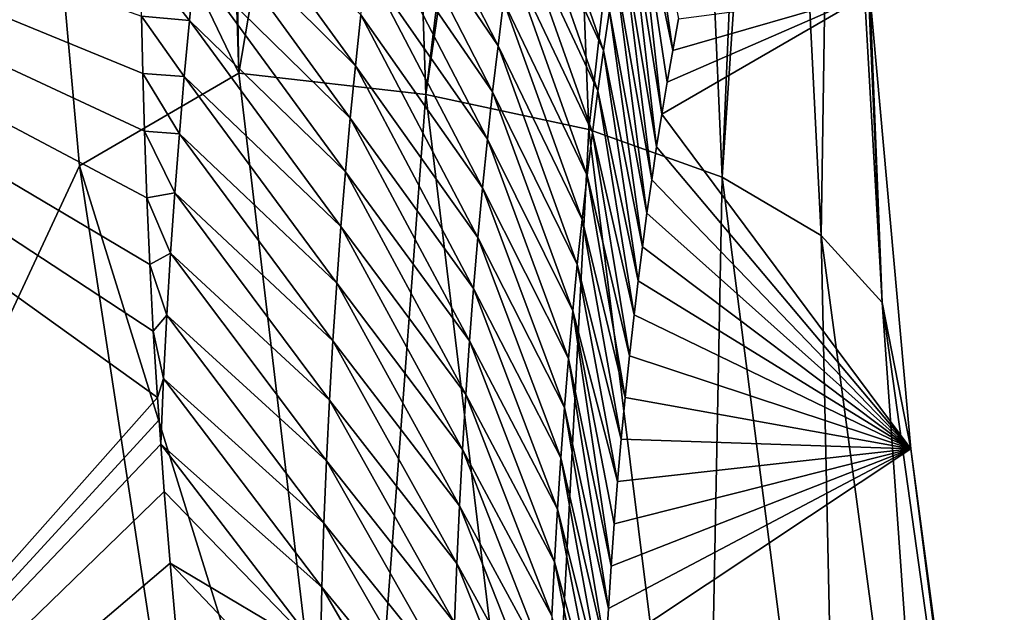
# Model space of a CAD drawing. Header units: metres. Extents: x -101 to 101, y -261 to 23.
# Tile 141 of 256: x -62.89 to -61.18, y 17.03 to 18.06. Entities that reach past the tile are written whole.
import ezdxf

# ---------------------------------------------------------------- set-up
doc = ezdxf.new("R2010")
doc.units = ezdxf.units.M
doc.layers.add('solid_505151_K2442K1000C34', color=7, linetype='CONTINUOUS')

msp = doc.modelspace()

# ---------------------------------------------------------------- linework, layer by layer
at = {"layer": 'solid_505151_K2442K1000C34'}
for points in [[(-62.865997, 18.707247, 102.818764), (-62.909943, 19.668596, 102.4142), (-63.694214, 15.849844, 104.159546)], [(-62.560711, 19.620802, 102.287598), (-62.865997, 18.707247, 102.818764), (-62.508625, 17.964712, 102.987289)], [(-62.539692, 19.616924, 102.277672), (-62.560711, 19.620802, 102.287598), (-62.508625, 17.964712, 102.987289)], [(-62.539692, 19.616924, 102.277672), (-62.508625, 17.964712, 102.987289), (-62.240982, 19.546597, 102.102554)], [(-62.508625, 17.964712, 102.987289), (-62.185272, 17.927738, 102.797417), (-62.240982, 19.546597, 102.102554)], [(-61.999207, 19.463467, 101.90126), (-62.240982, 19.546597, 102.102554), (-62.185272, 17.927738, 102.797417)], [(-61.999207, 19.463467, 101.90126), (-62.185272, 17.927738, 102.797417), (-61.964291, 19.448795, 101.866219)], [(-62.185272, 17.927738, 102.797417), (-61.903286, 17.866959, 102.555008), (-61.964291, 19.448795, 101.866219)], [(-61.964291, 19.448795, 101.866219), (-61.903286, 17.866959, 102.555008), (-61.740456, 19.330879, 101.586983)], [(-61.903286, 17.866959, 102.555008), (-61.67268, 17.784548, 102.268646), (-61.740456, 19.330879, 101.586983)], [(-61.612358, 19.231909, 101.35582), (-61.740456, 19.330879, 101.586983), (-61.67268, 17.784548, 102.268646)], [(-61.612358, 19.231909, 101.35582), (-61.67268, 17.784548, 102.268646), (-61.577431, 19.197025, 101.274757)], [(-61.67268, 17.784548, 102.268646), (-61.501637, 17.683426, 101.948502), (-61.577431, 19.197025, 101.274757)], [(-61.577431, 19.197025, 101.274757), (-61.501637, 17.683426, 101.948502), (-61.480995, 19.05197, 100.940651)], [(-61.501637, 17.683426, 101.948502), (-61.396225, 17.567173, 101.605934), (-61.480995, 19.05197, 100.940651)], [(-61.480995, 19.05197, 100.940651), (-61.396225, 17.567173, 101.605934), (-61.454559, 18.90102, 100.596848)], [(-61.396225, 17.567173, 101.605934), (-61.417549, 18.102573, 100.969612), (-61.454559, 18.90102, 100.596848)], [(-62.784424, 17.804152, 103.164253), (-62.865997, 18.707247, 102.818764), (-63.694214, 15.849844, 104.159546)], [(-62.508625, 17.964712, 102.987289), (-62.865997, 18.707247, 102.818764), (-62.784424, 17.804152, 103.164253)], [(-64.437851, 18.688564, 79.883408), (-62.649582, 17.402664, 79.876053), (-63.756172, 16.154438, 73.114449)], [(-62.656868, 17.517805, 80.274101), (-62.649582, 17.402664, 79.876053), (-64.437851, 18.688564, 79.883408)], [(-62.663094, 17.633093, 80.68354), (-62.656868, 17.517805, 80.274101), (-64.437851, 18.688564, 79.883408)], [(-62.668091, 17.748484, 81.105186), (-62.663094, 17.633093, 80.68354), (-64.437851, 18.688564, 79.883408)], [(-62.672169, 17.863836, 81.538177), (-62.668091, 17.748484, 81.105186), (-64.437851, 18.688564, 79.883408)], [(-62.675098, 17.963669, 81.92215), (-62.672169, 17.863836, 81.538177), (-64.437851, 18.688564, 79.883408)], [(-62.677338, 18.063362, 82.314972), (-62.675098, 17.963669, 81.92215), (-64.437851, 18.688564, 79.883408)], [(-62.060535, 18.0116, 85.282921), (-62.267239, 18.316366, 85.160255), (-62.256256, 18.395727, 85.584213)], [(-62.050793, 18.089201, 85.703484), (-62.060535, 18.0116, 85.282921), (-62.256256, 18.395727, 85.584213)], [(-61.878036, 18.004015, 87.311264), (-62.019493, 18.30982, 86.96727), (-62.008457, 18.379391, 87.389183)], [(-61.867924, 18.072224, 87.736053), (-61.878036, 18.004015, 87.311264), (-62.008457, 18.379391, 87.389183)], [(-61.813339, 18.384535, 89.864624), (-61.758167, 18.003977, 89.869522), (-61.824726, 18.325836, 89.438332)], [(-61.813339, 18.384535, 89.864624), (-61.748108, 18.058363, 90.27681), (-61.758167, 18.003977, 89.869522)], [(-62.307262, 17.97714, 83.468079), (-62.574642, 18.24247, 83.40461), (-62.56411, 18.332201, 83.82885)], [(-62.297897, 18.065283, 83.890549), (-62.307262, 17.97714, 83.468079), (-62.56411, 18.332201, 83.82885)], [(-62.069897, 17.931919, 84.862732), (-62.277855, 18.234859, 84.736649), (-62.267239, 18.316366, 85.160255)], [(-62.060535, 18.0116, 85.282921), (-62.069897, 17.931919, 84.862732), (-62.267239, 18.316366, 85.160255)], [(-61.824726, 18.325836, 89.438332), (-61.777241, 17.893618, 89.073616), (-61.835896, 18.265276, 89.012314)], [(-61.824726, 18.325836, 89.438332), (-61.758167, 18.003977, 89.869522), (-61.767895, 17.949154, 89.46817)], [(-61.824726, 18.325836, 89.438332), (-61.767895, 17.949154, 89.46817), (-61.777241, 17.893618, 89.073616)], [(-61.887836, 17.933846, 86.886818), (-62.030243, 18.238281, 86.54567), (-62.019493, 18.30982, 86.96727)], [(-61.878036, 18.004015, 87.311264), (-61.887836, 17.933846, 86.886818), (-62.019493, 18.30982, 86.96727)], [(-61.835896, 18.265276, 89.012314), (-61.786175, 17.837189, 88.686455), (-61.846832, 18.202833, 88.586594)], [(-61.835896, 18.265276, 89.012314), (-61.777241, 17.893618, 89.073616), (-61.786175, 17.837189, 88.686455)], [(-62.316139, 17.886703, 83.046028), (-62.584713, 18.150387, 82.980759), (-62.574642, 18.24247, 83.40461)], [(-62.307262, 17.97714, 83.468079), (-62.316139, 17.886703, 83.046028), (-62.574642, 18.24247, 83.40461)], [(-62.078842, 17.850126, 84.442932), (-62.288086, 18.151176, 84.313408), (-62.277855, 18.234859, 84.736649)], [(-62.069897, 17.931919, 84.862732), (-62.078842, 17.850126, 84.442932), (-62.277855, 18.234859, 84.736649)], [(-61.897301, 17.861692, 86.462715), (-62.040684, 18.164751, 86.124405), (-62.030243, 18.238281, 86.54567)], [(-61.887836, 17.933846, 86.886818), (-61.897301, 17.861692, 86.462715), (-62.030243, 18.238281, 86.54567)], [(-61.846832, 18.202833, 88.586594), (-61.794708, 17.779993, 88.306328), (-61.857513, 18.138489, 88.161163)], [(-61.846832, 18.202833, 88.586594), (-61.786175, 17.837189, 88.686455), (-61.794708, 17.779993, 88.306328)], [(-62.594288, 18.055904, 82.557297), (-62.677338, 18.063362, 82.314972), (-62.678761, 18.16288, 82.7173)], [(-62.584713, 18.150387, 82.980759), (-62.594288, 18.055904, 82.557297), (-62.678761, 18.16288, 82.7173)], [(-61.906406, 17.787529, 86.038986), (-62.050793, 18.089201, 85.703484), (-62.040684, 18.164751, 86.124405)], [(-61.897301, 17.861692, 86.462715), (-61.906406, 17.787529, 86.038986), (-62.040684, 18.164751, 86.124405)], [(-62.324501, 17.793924, 82.624397), (-62.594288, 18.055904, 82.557297), (-62.584713, 18.150387, 82.980759)], [(-62.316139, 17.886703, 83.046028), (-62.324501, 17.793924, 82.624397), (-62.584713, 18.150387, 82.980759)], [(-62.087353, 17.766193, 84.023537), (-62.297897, 18.065283, 83.890549), (-62.288086, 18.151176, 84.313408)], [(-62.078842, 17.850126, 84.442932), (-62.087353, 17.766193, 84.023537), (-62.288086, 18.151176, 84.313408)], [(-61.857513, 18.138489, 88.161163), (-61.802845, 17.722157, 87.932869), (-61.867924, 18.072224, 87.736053)], [(-61.857513, 18.138489, 88.161163), (-61.794708, 17.779993, 88.306328), (-61.802845, 17.722157, 87.932869)], [(-61.915127, 17.711329, 85.615639), (-62.060535, 18.0116, 85.282921), (-62.050793, 18.089201, 85.703484)], [(-61.906406, 17.787529, 86.038986), (-61.915127, 17.711329, 85.615639), (-62.050793, 18.089201, 85.703484)], [(-61.417549, 18.102573, 100.969612), (-61.777241, 17.893618, 89.073616), (-61.767895, 17.949154, 89.46817)], [(-61.417549, 18.102573, 100.969612), (-61.346554, 17.314205, 101.304779), (-61.777241, 17.893618, 89.073616)], [(-61.417549, 18.102573, 100.969612), (-61.767895, 17.949154, 89.46817), (-61.758167, 18.003977, 89.869522)], [(-61.417549, 18.102573, 100.969612), (-61.758167, 18.003977, 89.869522), (-61.748108, 18.058363, 90.27681)], [(-61.396225, 17.567173, 101.605934), (-61.346554, 17.314205, 101.304779), (-61.417549, 18.102573, 100.969612)], [(-61.867924, 18.072224, 87.736053), (-61.810604, 17.663801, 87.565735), (-61.878036, 18.004015, 87.311264)], [(-61.867924, 18.072224, 87.736053), (-61.802845, 17.722157, 87.932869), (-61.810604, 17.663801, 87.565735)], [(-62.603329, 17.958971, 82.134247), (-62.675098, 17.963669, 81.92215), (-62.677338, 18.063362, 82.314972)], [(-62.594288, 18.055904, 82.557297), (-62.603329, 17.958971, 82.134247), (-62.677338, 18.063362, 82.314972)], [(-62.332306, 17.698761, 82.203217), (-62.603329, 17.958971, 82.134247), (-62.594288, 18.055904, 82.557297)], [(-62.324501, 17.793924, 82.624397), (-62.332306, 17.698761, 82.203217), (-62.594288, 18.055904, 82.557297)], [(-62.09539, 17.680086, 83.604553), (-62.307262, 17.97714, 83.468079), (-62.297897, 18.065283, 83.890549)], [(-62.087353, 17.766193, 84.023537), (-62.09539, 17.680086, 83.604553), (-62.297897, 18.065283, 83.890549)], [(-61.923435, 17.63306, 85.192688), (-62.069897, 17.931919, 84.862732), (-62.060535, 18.0116, 85.282921)], [(-61.915127, 17.711329, 85.615639), (-61.923435, 17.63306, 85.192688), (-62.060535, 18.0116, 85.282921)], [(-61.878036, 18.004015, 87.311264), (-61.817997, 17.605055, 87.204552), (-61.887836, 17.933846, 86.886818)], [(-61.878036, 18.004015, 87.311264), (-61.810604, 17.663801, 87.565735), (-61.817997, 17.605055, 87.204552)], [(-62.102924, 17.591761, 83.186012), (-62.316139, 17.886703, 83.046028), (-62.307262, 17.97714, 83.468079)], [(-62.09539, 17.680086, 83.604553), (-62.102924, 17.591761, 83.186012), (-62.307262, 17.97714, 83.468079)], [(-62.508625, 17.964712, 102.987289), (-62.784424, 17.804152, 103.164253), (-62.308498, 16.272068, 103.579216)], [(-62.611801, 17.859541, 81.711632), (-62.672169, 17.863836, 81.538177), (-62.675098, 17.963669, 81.92215)], [(-62.603329, 17.958971, 82.134247), (-62.611801, 17.859541, 81.711632), (-62.675098, 17.963669, 81.92215)], [(-62.33952, 17.601162, 81.782501), (-62.611801, 17.859541, 81.711632), (-62.603329, 17.958971, 82.134247)], [(-62.332306, 17.698761, 82.203217), (-62.33952, 17.601162, 81.782501), (-62.603329, 17.958971, 82.134247)], [(-62.508625, 17.964712, 102.987289), (-62.308498, 16.272068, 103.579216), (-62.185272, 17.927738, 102.797417)], [(-62.308498, 16.272068, 103.579216), (-61.985588, 16.273899, 103.385056), (-62.185272, 17.927738, 102.797417)], [(-62.185272, 17.927738, 102.797417), (-61.985588, 16.273899, 103.385056), (-61.903286, 17.866959, 102.555008)], [(-61.931305, 17.552694, 84.770157), (-62.078842, 17.850126, 84.442932), (-62.069897, 17.931919, 84.862732)], [(-61.923435, 17.63306, 85.192688), (-61.931305, 17.552694, 84.770157), (-62.069897, 17.931919, 84.862732)], [(-61.887836, 17.933846, 86.886818), (-61.825043, 17.546041, 86.848984), (-61.897301, 17.861692, 86.462715)], [(-61.887836, 17.933846, 86.886818), (-61.817997, 17.605055, 87.204552), (-61.825043, 17.546041, 86.848984)], [(-62.109921, 17.501173, 82.767937), (-62.324501, 17.793924, 82.624397), (-62.316139, 17.886703, 83.046028)], [(-62.102924, 17.591761, 83.186012), (-62.109921, 17.501173, 82.767937), (-62.316139, 17.886703, 83.046028)], [(-61.346554, 17.314205, 101.304779), (-61.786175, 17.837189, 88.686455), (-61.777241, 17.893618, 89.073616)], [(-62.619663, 17.757563, 81.289452), (-62.668091, 17.748484, 81.105186), (-62.672169, 17.863836, 81.538177)], [(-62.611801, 17.859541, 81.711632), (-62.619663, 17.757563, 81.289452), (-62.672169, 17.863836, 81.538177)], [(-62.3461, 17.501081, 81.362267), (-62.619663, 17.757563, 81.289452), (-62.611801, 17.859541, 81.711632)], [(-62.33952, 17.601162, 81.782501), (-62.3461, 17.501081, 81.362267), (-62.611801, 17.859541, 81.711632)], [(-61.985588, 16.273899, 103.385056), (-61.702621, 16.252031, 103.137215), (-61.903286, 17.866959, 102.555008)], [(-61.897301, 17.861692, 86.462715), (-61.833038, 17.474936, 86.429558), (-61.906406, 17.787529, 86.038986)], [(-61.903286, 17.866959, 102.555008), (-61.702621, 16.252031, 103.137215), (-61.67268, 17.784548, 102.268646)], [(-61.897301, 17.861692, 86.462715), (-61.825043, 17.546041, 86.848984), (-61.833038, 17.474936, 86.429558)], [(-61.938705, 17.470203, 84.348061), (-62.087353, 17.766193, 84.023537), (-62.078842, 17.850126, 84.442932)], [(-61.931305, 17.552694, 84.770157), (-61.938705, 17.470203, 84.348061), (-62.078842, 17.850126, 84.442932)], [(-61.346554, 17.314205, 101.304779), (-61.794708, 17.779993, 88.306328), (-61.786175, 17.837189, 88.686455)], [(-62.528584, 16.127478, 103.718399), (-62.784424, 17.804152, 103.164253), (-63.694214, 15.849844, 104.159546)], [(-62.308498, 16.272068, 103.579216), (-62.784424, 17.804152, 103.164253), (-62.528584, 16.127478, 103.718399)], [(-62.116341, 17.408281, 82.350334), (-62.332306, 17.698761, 82.203217), (-62.324501, 17.793924, 82.624397)], [(-62.109921, 17.501173, 82.767937), (-62.116341, 17.408281, 82.350334), (-62.324501, 17.793924, 82.624397)], [(-61.906406, 17.787529, 86.038986), (-61.840458, 17.403122, 86.019341), (-61.915127, 17.711329, 85.615639)], [(-61.906406, 17.787529, 86.038986), (-61.833038, 17.474936, 86.429558), (-61.840458, 17.403122, 86.019341)], [(-61.702621, 16.252031, 103.137215), (-61.469643, 16.207249, 102.844482), (-61.67268, 17.784548, 102.268646)], [(-61.67268, 17.784548, 102.268646), (-61.469643, 16.207249, 102.844482), (-61.501637, 17.683426, 101.948502)], [(-61.94561, 17.385553, 83.926414), (-62.09539, 17.680086, 83.604553), (-62.087353, 17.766193, 84.023537)], [(-61.938705, 17.470203, 84.348061), (-61.94561, 17.385553, 83.926414), (-62.087353, 17.766193, 84.023537)], [(-61.346554, 17.314205, 101.304779), (-61.802845, 17.722157, 87.932869), (-61.794708, 17.779993, 88.306328)], [(-62.619663, 17.757563, 81.289452), (-62.626865, 17.652966, 80.867737), (-62.668091, 17.748484, 81.105186)], [(-62.626865, 17.652966, 80.867737), (-62.663094, 17.633093, 80.68354), (-62.668091, 17.748484, 81.105186)], [(-62.352001, 17.398455, 80.942535), (-62.626865, 17.652966, 80.867737), (-62.619663, 17.757563, 81.289452)], [(-62.3461, 17.501081, 81.362267), (-62.352001, 17.398455, 80.942535), (-62.619663, 17.757563, 81.289452)], [(-61.346554, 17.314205, 101.304779), (-61.810604, 17.663801, 87.565735), (-61.802845, 17.722157, 87.932869)], [(-62.122154, 17.31304, 81.933235), (-62.33952, 17.601162, 81.782501), (-62.332306, 17.698761, 82.203217)], [(-62.116341, 17.408281, 82.350334), (-62.122154, 17.31304, 81.933235), (-62.332306, 17.698761, 82.203217)], [(-61.915127, 17.711329, 85.615639), (-61.847309, 17.330669, 85.618019), (-61.923435, 17.63306, 85.192688)], [(-61.915127, 17.711329, 85.615639), (-61.840458, 17.403122, 86.019341), (-61.847309, 17.330669, 85.618019)], [(-61.501637, 17.683426, 101.948502), (-61.29493, 16.14114, 102.517258), (-61.396225, 17.567173, 101.605934)], [(-61.469643, 16.207249, 102.844482), (-61.29493, 16.14114, 102.517258), (-61.501637, 17.683426, 101.948502)], [(-61.951984, 17.298712, 83.505241), (-62.102924, 17.591761, 83.186012), (-62.09539, 17.680086, 83.604553)], [(-61.94561, 17.385553, 83.926414), (-61.951984, 17.298712, 83.505241), (-62.09539, 17.680086, 83.604553)], [(-61.346554, 17.314205, 101.304779), (-61.817997, 17.605055, 87.204552), (-61.810604, 17.663801, 87.565735)], [(-62.626865, 17.652966, 80.867737), (-62.633366, 17.545681, 80.44651), (-62.663094, 17.633093, 80.68354)], [(-62.357178, 17.293213, 80.523338), (-62.633366, 17.545681, 80.44651), (-62.626865, 17.652966, 80.867737)], [(-62.352001, 17.398455, 80.942535), (-62.357178, 17.293213, 80.523338), (-62.626865, 17.652966, 80.867737)], [(-62.633366, 17.545681, 80.44651), (-62.656868, 17.517805, 80.274101), (-62.663094, 17.633093, 80.68354)], [(-61.923435, 17.63306, 85.192688), (-61.853611, 17.257719, 85.225052), (-61.931305, 17.552694, 84.770157)], [(-61.923435, 17.63306, 85.192688), (-61.847309, 17.330669, 85.618019), (-61.853611, 17.257719, 85.225052)], [(-62.127316, 17.215406, 81.516647), (-62.3461, 17.501081, 81.362267), (-62.33952, 17.601162, 81.782501)], [(-62.122154, 17.31304, 81.933235), (-62.127316, 17.215406, 81.516647), (-62.33952, 17.601162, 81.782501)], [(-61.346554, 17.314205, 101.304779), (-61.825043, 17.546041, 86.848984), (-61.817997, 17.605055, 87.204552)], [(-61.957798, 17.209631, 83.084564), (-62.109921, 17.501173, 82.767937), (-62.102924, 17.591761, 83.186012)], [(-61.951984, 17.298712, 83.505241), (-61.957798, 17.209631, 83.084564), (-62.102924, 17.591761, 83.186012)], [(-61.396225, 17.567173, 101.605934), (-61.184673, 16.056044, 102.167145), (-61.346554, 17.314205, 101.304779)], [(-61.29493, 16.14114, 102.517258), (-61.184673, 16.056044, 102.167145), (-61.396225, 17.567173, 101.605934)], [(-62.633366, 17.545681, 80.44651), (-62.639103, 17.435638, 80.02578), (-62.656868, 17.517805, 80.274101)], [(-62.361576, 17.185291, 80.104698), (-62.639103, 17.435638, 80.02578), (-62.633366, 17.545681, 80.44651)], [(-62.357178, 17.293213, 80.523338), (-62.361576, 17.185291, 80.104698), (-62.633366, 17.545681, 80.44651)], [(-61.931305, 17.552694, 84.770157), (-61.864666, 17.110886, 84.461929), (-61.938705, 17.470203, 84.348061)], [(-61.931305, 17.552694, 84.770157), (-61.853611, 17.257719, 85.225052), (-61.85939, 17.18441, 84.839874)], [(-61.931305, 17.552694, 84.770157), (-61.85939, 17.18441, 84.839874), (-61.864666, 17.110886, 84.461929)], [(-61.346554, 17.314205, 101.304779), (-61.833038, 17.474936, 86.429558), (-61.825043, 17.546041, 86.848984)], [(-62.639103, 17.435638, 80.02578), (-62.649582, 17.402664, 79.876053), (-62.656868, 17.517805, 80.274101)], [(-62.131786, 17.115324, 81.100616), (-62.352001, 17.398455, 80.942535), (-62.3461, 17.501081, 81.362267)], [(-62.127316, 17.215406, 81.516647), (-62.131786, 17.115324, 81.100616), (-62.3461, 17.501081, 81.362267)], [(-61.963005, 17.118271, 82.664398), (-62.116341, 17.408281, 82.350334), (-62.109921, 17.501173, 82.767937)], [(-61.957798, 17.209631, 83.084564), (-61.963005, 17.118271, 82.664398), (-62.109921, 17.501173, 82.767937)], [(-61.938705, 17.470203, 84.348061), (-61.869469, 17.037279, 84.090714), (-61.94561, 17.385553, 83.926414)], [(-61.938705, 17.470203, 84.348061), (-61.864666, 17.110886, 84.461929), (-61.869469, 17.037279, 84.090714)], [(-61.346554, 17.314205, 101.304779), (-61.840458, 17.403122, 86.019341), (-61.833038, 17.474936, 86.429558)], [(-62.639103, 17.435638, 80.02578), (-62.643955, 17.322355, 79.604362), (-62.649582, 17.402664, 79.876053)], [(-62.365147, 17.074619, 79.686638), (-62.643955, 17.322355, 79.604362), (-62.639103, 17.435638, 80.02578)], [(-62.361576, 17.185291, 80.104698), (-62.365147, 17.074619, 79.686638), (-62.639103, 17.435638, 80.02578)], [(-61.967579, 17.024591, 82.244781), (-62.122154, 17.31304, 81.933235), (-62.116341, 17.408281, 82.350334)], [(-61.963005, 17.118271, 82.664398), (-61.967579, 17.024591, 82.244781), (-62.116341, 17.408281, 82.350334)], [(-62.649582, 17.402664, 79.876053), (-62.646954, 17.364452, 79.746193), (-63.756172, 16.154438, 73.114449)], [(-62.649582, 17.402664, 79.876053), (-62.643955, 17.322355, 79.604362), (-62.646954, 17.364452, 79.746193)], [(-62.135517, 17.012726, 80.68515), (-62.357178, 17.293213, 80.523338), (-62.352001, 17.398455, 80.942535)], [(-62.131786, 17.115324, 81.100616), (-62.135517, 17.012726, 80.68515), (-62.352001, 17.398455, 80.942535)], [(-61.346554, 17.314205, 101.304779), (-61.847309, 17.330669, 85.618019), (-61.840458, 17.403122, 86.019341)], [(-61.94561, 17.385553, 83.926414), (-61.873745, 16.96339, 83.727051), (-61.951984, 17.298712, 83.505241)], [(-61.94561, 17.385553, 83.926414), (-61.869469, 17.037279, 84.090714), (-61.873745, 16.96339, 83.727051)], [(-62.646954, 17.364452, 79.746193), (-62.643955, 17.322355, 79.604362), (-63.756172, 16.154438, 73.114449)], [(-61.346554, 17.314205, 101.304779), (-61.853611, 17.257719, 85.225052), (-61.847309, 17.330669, 85.618019)], [(-62.643955, 17.322355, 79.604362), (-62.637791, 17.240026, 79.330551), (-63.756172, 16.154438, 73.114449)], [(-62.36784, 16.961128, 79.269188), (-62.637791, 17.240026, 79.330551), (-62.643955, 17.322355, 79.604362)], [(-62.365147, 17.074619, 79.686638), (-62.36784, 16.961128, 79.269188), (-62.643955, 17.322355, 79.604362)], [(-61.971474, 16.928547, 81.825737), (-62.127316, 17.215406, 81.516647), (-62.122154, 17.31304, 81.933235)], [(-61.967579, 17.024591, 82.244781), (-61.971474, 16.928547, 81.825737), (-62.122154, 17.31304, 81.933235)], [(-61.346554, 17.314205, 101.304779), (-61.873745, 16.96339, 83.727051), (-61.869469, 17.037279, 84.090714)], [(-61.346554, 17.314205, 101.304779), (-61.242725, 16.536732, 101.603706), (-61.873745, 16.96339, 83.727051)], [(-61.346554, 17.314205, 101.304779), (-61.869469, 17.037279, 84.090714), (-61.864666, 17.110886, 84.461929)], [(-61.346554, 17.314205, 101.304779), (-61.864666, 17.110886, 84.461929), (-61.85939, 17.18441, 84.839874)], [(-61.346554, 17.314205, 101.304779), (-61.85939, 17.18441, 84.839874), (-61.853611, 17.257719, 85.225052)], [(-61.184673, 16.056044, 102.167145), (-61.242725, 16.536732, 101.603706), (-61.346554, 17.314205, 101.304779)], [(-62.138454, 16.907553, 80.270294), (-62.361576, 17.185291, 80.104698), (-62.357178, 17.293213, 80.523338)], [(-62.135517, 17.012726, 80.68515), (-62.138454, 16.907553, 80.270294), (-62.357178, 17.293213, 80.523338)], [(-61.951984, 17.298712, 83.505241), (-61.87748, 16.889153, 83.371216), (-61.957798, 17.209631, 83.084564)], [(-61.951984, 17.298712, 83.505241), (-61.873745, 16.96339, 83.727051), (-61.87748, 16.889153, 83.371216)], [(-62.637791, 17.240026, 79.330551), (-62.627861, 17.115854, 78.925972), (-63.756172, 16.154438, 73.114449)], [(-62.36784, 16.961128, 79.269188), (-62.627861, 17.115854, 78.925972), (-62.637791, 17.240026, 79.330551)], [(-61.974651, 16.83009, 81.40728), (-62.131786, 17.115324, 81.100616), (-62.127316, 17.215406, 81.516647)], [(-61.971474, 16.928547, 81.825737), (-61.974651, 16.83009, 81.40728), (-62.127316, 17.215406, 81.516647)], [(-61.957798, 17.209631, 83.084564), (-61.880688, 16.814671, 83.022751), (-61.963005, 17.118271, 82.664398)], [(-61.957798, 17.209631, 83.084564), (-61.87748, 16.889153, 83.371216), (-61.880688, 16.814671, 83.022751)], [(-62.140556, 16.799742, 79.856064), (-62.365147, 17.074619, 79.686638), (-62.361576, 17.185291, 80.104698)], [(-62.138454, 16.907553, 80.270294), (-62.140556, 16.799742, 79.856064), (-62.361576, 17.185291, 80.104698)], [(-61.963005, 17.118271, 82.664398), (-61.883987, 16.721373, 82.596886), (-61.967579, 17.024591, 82.244781)], [(-61.963005, 17.118271, 82.664398), (-61.880688, 16.814671, 83.022751), (-61.883987, 16.721373, 82.596886)], [(-62.627861, 17.115854, 78.925972), (-62.61681, 16.992067, 78.533432), (-63.756172, 16.154438, 73.114449)], [(-62.369583, 16.844725, 78.852371), (-62.61681, 16.992067, 78.533432), (-62.627861, 17.115854, 78.925972)], [(-62.36784, 16.961128, 79.269188), (-62.369583, 16.844725, 78.852371), (-62.627861, 17.115854, 78.925972)], [(-61.977066, 16.72916, 80.989449), (-62.135517, 17.012726, 80.68515), (-62.131786, 17.115324, 81.100616)], [(-61.974651, 16.83009, 81.40728), (-61.977066, 16.72916, 80.989449), (-62.131786, 17.115324, 81.100616)], [(-62.141769, 16.689226, 79.442497), (-62.36784, 16.961128, 79.269188), (-62.365147, 17.074619, 79.686638)], [(-62.140556, 16.799742, 79.856064), (-62.141769, 16.689226, 79.442497), (-62.365147, 17.074619, 79.686638)]]:
    msp.add_3dface(points, dxfattribs=at)

doc.saveas('drawing.dxf')
